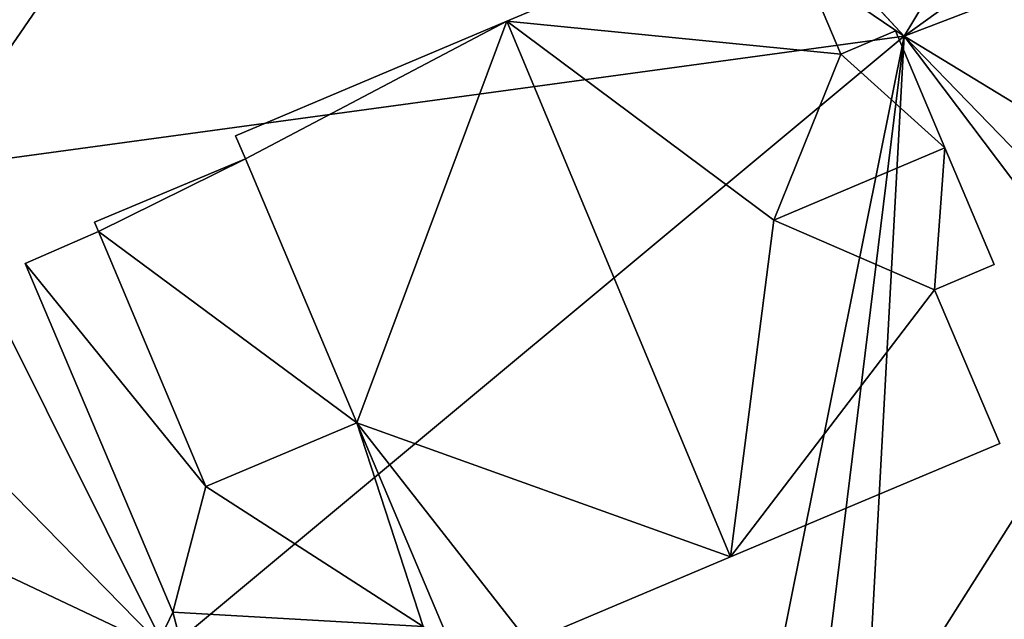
# Model space of a CAD drawing. Header units: inches. Extents: x 573046 to 573309, y 6670408 to 6670677.
# Tile 76 of 111: x 573198 to 573215, y 6670592 to 6670602. Entities that reach past the tile are written whole.
import ezdxf

# ---------------------------------------------------------------- set-up
doc = ezdxf.new("R2010")
doc.units = ezdxf.units.IN
doc.header["$MEASUREMENT"] = 0
for name, color, linetype in [('Bygning', 10, 'Continuous'), ('Objekter_Mur', 10, 'Continuous'), ('Terreng_ortofoto', 10, 'Continuous')]:
    doc.layers.add(name, color=color, linetype=linetype)

msp = doc.modelspace()

# ---------------------------------------------------------------- linework, layer by layer
at = {"layer": 'Terreng_ortofoto'}
for points in [[(573213.089, 6670602.087, 216.46), (573205.314, 6670610.447, 216.438), (573202.514, 6670609.258, 216.553)], [(573213.089, 6670602.087, 216.46), (573205.324, 6670610.474, 216.438), (573205.314, 6670610.447, 216.438)], [(573217.99, 6670610.21, 216.36), (573205.324, 6670610.474, 216.438), (573213.089, 6670602.087, 216.46)], [(573217.378, 6670605.177, 216.382), (573217.99, 6670610.21, 216.36), (573213.089, 6670602.087, 216.46)], [(573202.514, 6670609.258, 216.553), (573196.129, 6670603.411, 216.842), (573195.99, 6670599.753, 216.676)], [(573213.089, 6670602.087, 216.46), (573202.514, 6670609.258, 216.553), (573195.99, 6670599.753, 216.676)], [(573217.378, 6670605.177, 216.382), (573213.089, 6670602.087, 216.46), (573215.435, 6670602.99, 216.415)], [(573213.089, 6670602.087, 216.46), (573216.769, 6670599.848, 216.385), (573215.435, 6670602.99, 216.415)], [(573200.192, 6670591.332, 216.42), (573213.089, 6670602.087, 216.46), (573195.99, 6670599.753, 216.676)], [(573210.416, 6670588.772, 216.364), (573213.089, 6670602.087, 216.46), (573200.192, 6670591.332, 216.42)], [(573211.502, 6670589.191, 216.357), (573213.089, 6670602.087, 216.46), (573210.416, 6670588.772, 216.364)], [(573211.502, 6670589.191, 216.357), (573212.409, 6670589.541, 216.351), (573213.089, 6670602.087, 216.46)], [(573217.036, 6670596.856, 216.381), (573213.089, 6670602.087, 216.46), (573212.409, 6670589.541, 216.351)], [(573213.089, 6670602.087, 216.46), (573216.792, 6670598.266, 216.375), (573216.769, 6670599.848, 216.385)], [(573217.036, 6670596.856, 216.381), (573216.792, 6670598.266, 216.375), (573213.089, 6670602.087, 216.46)], [(573200.192, 6670591.332, 216.42), (573195.99, 6670599.753, 216.676), (573195.94, 6670595.672, 216.566)], [(573217.036, 6670596.856, 216.381), (573212.409, 6670589.541, 216.351), (573215.215, 6670590.679, 216.335)], [(573200.192, 6670591.332, 216.42), (573195.94, 6670595.672, 216.566), (573195.912, 6670593.359, 216.504)], [(573200.192, 6670591.332, 216.42), (573195.912, 6670593.359, 216.504), (573195.89, 6670591.591, 216.456)]]:
    msp.add_3dface(points, dxfattribs=at)

# ---------------------------------------------------------------- meshes
at = {"layer": 'Bygning', "color": 74, "true_color": 0x55aa00}
mesh = msp.add_polyface(dxfattribs=at)
corners = [(573210.89, 6670604.35, 219.22), (573210.89, 6670604.35, 216.457), (573206.14, 6670602.35, 216.542), (573206.14, 6670602.35, 223.22)]
mesh.append_faces([[corners[k] for k in face] for face in [(3, 0, 2), (0, 1, 2)]])
mesh = msp.add_polyface(dxfattribs=at)
corners = [(573214.76, 6670594.961, 219.22), (573213.62, 6670597.65, 219.22), (573210.05, 6670592.98, 223.34), (573210.81, 6670598.869, 220.88), (573206.14, 6670602.35, 223.22), (573211.98, 6670601.77, 219.22), (573210.89, 6670604.35, 219.22)]
mesh.append_faces([[corners[k] for k in face] for face in [(4, 3, 5), (1, 3, 2), (4, 5, 6), (2, 3, 4), (0, 1, 2)]])
mesh = msp.add_polyface(dxfattribs=at)
corners = [(573210.89, 6670604.35, 219.22), (573211.98, 6670601.77, 216.47), (573210.89, 6670604.35, 216.457), (573211.98, 6670601.77, 219.22)]
mesh.append_faces([[corners[k] for k in face] for face in [(0, 3, 1), (0, 1, 2)]])
mesh = msp.add_polyface(dxfattribs=at)
corners = [(573201.4, 6670600.34, 219.22), (573206.14, 6670602.35, 216.542), (573201.4, 6670600.34, 216.604), (573206.14, 6670602.35, 223.22)]
mesh.append_faces([[corners[k] for k in face] for face in [(0, 3, 1), (0, 1, 2)]])
mesh = msp.add_polyface(dxfattribs=at)
corners = [(573203.52, 6670595.32, 219.3), (573205.35, 6670590.99, 219.36), (573206.521, 6670591.488, 220.352), (573206.14, 6670602.35, 223.22), (573201.4, 6670600.34, 219.22), (573201.57, 6670599.939, 219.23), (573210.05, 6670592.98, 223.34)]
mesh.append_faces([[corners[k] for k in face] for face in [(3, 5, 0), (6, 0, 2), (6, 3, 0), (3, 4, 5), (0, 1, 2)]])
mesh = msp.add_polyface(dxfattribs=at)
corners = [(573213.8, 6670600.131, 221.07), (573211.98, 6670601.77, 219.22), (573210.81, 6670598.869, 220.88), (573212.94, 6670602.18, 219.22)]
mesh.append_faces([[corners[k] for k in face] for face in [(0, 3, 1), (0, 1, 2)]])
mesh = msp.add_polyface(dxfattribs=at)
corners = [(573212.94, 6670602.18, 219.22), (573212.94, 6670602.18, 216.461), (573211.98, 6670601.77, 216.47), (573211.98, 6670601.77, 219.22)]
mesh.append_faces([[corners[k] for k in face] for face in [(3, 0, 2), (0, 1, 2)]])
mesh = msp.add_polyface(dxfattribs=at)
corners = [(573212.94, 6670602.18, 219.22), (573213.8, 6670600.131, 216.436), (573212.94, 6670602.18, 216.461), (573213.8, 6670600.131, 221.07)]
mesh.append_faces([[corners[k] for k in face] for face in [(0, 3, 1), (0, 1, 2)]])
mesh = msp.add_polyface(dxfattribs=at)
corners = [(573201.57, 6670599.939, 219.23), (573201.4, 6670600.34, 216.604), (573201.57, 6670599.939, 216.592), (573201.4, 6670600.34, 219.22)]
mesh.append_faces([[corners[k] for k in face] for face in [(0, 3, 1), (0, 1, 2)]])
mesh = msp.add_polyface(dxfattribs=at)
corners = [(573213.62, 6670597.65, 219.22), (573213.8, 6670600.131, 221.07), (573210.81, 6670598.869, 220.88), (573214.66, 6670598.09, 219.22)]
mesh.append_faces([[corners[k] for k in face] for face in [(0, 3, 1), (0, 1, 2)]])
mesh = msp.add_polyface(dxfattribs=at)
corners = [(573214.66, 6670598.09, 219.22), (573214.66, 6670598.09, 216.411), (573213.8, 6670600.131, 216.436), (573213.8, 6670600.131, 221.07)]
mesh.append_faces([[corners[k] for k in face] for face in [(3, 0, 2), (0, 1, 2)]])
mesh = msp.add_polyface(dxfattribs=at)
corners = [(573198.93, 6670598.83, 218.83), (573201.57, 6670599.939, 216.592), (573198.93, 6670598.83, 216.609), (573201.57, 6670599.939, 219.23)]
mesh.append_faces([[corners[k] for k in face] for face in [(0, 3, 1), (0, 1, 2)]])
mesh = msp.add_polyface(dxfattribs=at)
corners = [(573198.93, 6670598.83, 216.591), (573201.57, 6670599.939, 215.591), (573198.93, 6670598.83, 215.591), (573201.57, 6670599.939, 216.591)]
mesh.append_faces([[corners[k] for k in face] for face in [(0, 3, 1), (0, 1, 2)]])
mesh = msp.add_polyface(dxfattribs=at)
corners = [(573199, 6670598.67, 218.83), (573203.52, 6670595.32, 219.3), (573201.57, 6670599.939, 219.23), (573198.93, 6670598.83, 218.83), (573200.88, 6670594.211, 218.83)]
mesh.append_faces([[corners[k] for k in face] for face in [(4, 1, 0), (2, 3, 0), (0, 1, 2)]])
mesh = msp.add_polyface(dxfattribs=at)
corners = [(573200.88, 6670594.211, 216.591), (573203.52, 6670595.32, 216.591), (573199, 6670598.67, 216.591), (573201.57, 6670599.939, 216.591), (573198.93, 6670598.83, 216.591)]
mesh.append_faces([[corners[k] for k in face] for face in [(2, 1, 3), (2, 3, 4), (0, 1, 2)]])
mesh = msp.add_polyface(dxfattribs=at)
corners = [(573201.57, 6670599.939, 219.23), (573203.52, 6670595.32, 216.591), (573201.57, 6670599.939, 216.591), (573203.52, 6670595.32, 219.3)]
mesh.append_faces([[corners[k] for k in face] for face in [(0, 3, 1), (0, 1, 2)]])
mesh = msp.add_polyface(dxfattribs=at)
corners = [(573201.57, 6670599.939, 219.23), (573201.57, 6670599.939, 216.591), (573203.52, 6670595.32, 216.591), (573203.52, 6670595.32, 219.3)]
mesh.append_faces([[corners[k] for k in face] for face in [(3, 0, 2), (0, 1, 2)]])
mesh = msp.add_polyface(dxfattribs=at)
corners = [(573199, 6670598.67, 218.83), (573198.93, 6670598.83, 216.609), (573199, 6670598.67, 216.604), (573198.93, 6670598.83, 218.83)]
mesh.append_faces([[corners[k] for k in face] for face in [(0, 3, 1), (0, 1, 2)]])
mesh = msp.add_polyface(dxfattribs=at)
corners = [(573199, 6670598.67, 216.591), (573198.93, 6670598.83, 215.591), (573199, 6670598.67, 215.591), (573198.93, 6670598.83, 216.591)]
mesh.append_faces([[corners[k] for k in face] for face in [(0, 3, 1), (0, 1, 2)]])
mesh = msp.add_polyface(dxfattribs=at)
corners = [(573197.72, 6670598.109, 216.608), (573199, 6670598.67, 217.358), (573197.72, 6670598.109, 217.358), (573199, 6670598.67, 216.608)]
mesh.append_faces([[corners[k] for k in face] for face in [(0, 3, 1), (0, 1, 2)]])
mesh = msp.add_polyface(dxfattribs=at)
corners = [(573197.72, 6670598.109, 216.608), (573199, 6670598.67, 217.358), (573197.72, 6670598.109, 217.358), (573199, 6670598.67, 216.608)]
mesh.append_faces([[corners[k] for k in face] for face in [(0, 3, 1), (0, 1, 2)]])
mesh = msp.add_polyface(dxfattribs=at)
corners = [(573197.72, 6670598.109, 216.608), (573199, 6670598.67, 216.604), (573197.72, 6670598.109, 216.294), (573199, 6670598.67, 216.608)]
mesh.append_faces([[corners[k] for k in face] for face in [(0, 3, 1), (0, 1, 2)]])
mesh = msp.add_polyface(dxfattribs=at)
corners = [(573206.7, 6670591.141, 216.53), (573205.35, 6670590.99, 216.591), (573205.22, 6670590.51, 216.548), (573206.521, 6670591.488, 216.53), (573204.68, 6670591.76, 216.548), (573200.3, 6670592.01, 216.608), (573200.809, 6670590.111, 216.548), (573200.12, 6670591.631, 216.608), (573203.52, 6670595.32, 216.591), (573200.88, 6670594.211, 216.591), (573197.72, 6670598.109, 216.608), (573199, 6670598.67, 216.591)]
mesh.append_faces([[corners[k] for k in face] for face in [(9, 5, 4), (9, 4, 8), (10, 9, 11), (5, 9, 10), (4, 1, 8), (7, 6, 5), (5, 6, 4), (2, 1, 4), (0, 3, 1), (0, 1, 2)]])
mesh = msp.add_polyface(dxfattribs=at)
corners = [(573200.88, 6670594.211, 218.83), (573199, 6670598.67, 216.604), (573200.88, 6670594.211, 216.474), (573199, 6670598.67, 218.83)]
mesh.append_faces([[corners[k] for k in face] for face in [(0, 3, 1), (0, 1, 2)]])
mesh = msp.add_polyface(dxfattribs=at)
corners = [(573200.88, 6670594.211, 216.591), (573199, 6670598.67, 217.341), (573200.88, 6670594.211, 217.341), (573199, 6670598.67, 216.591)]
mesh.append_faces([[corners[k] for k in face] for face in [(0, 3, 1), (0, 1, 2)]])
mesh = msp.add_polyface(dxfattribs=at)
corners = [(573200.88, 6670594.211, 216.591), (573199, 6670598.67, 217.341), (573200.88, 6670594.211, 217.341), (573199, 6670598.67, 216.591)]
mesh.append_faces([[corners[k] for k in face] for face in [(0, 3, 1), (0, 1, 2)]])
mesh = msp.add_polyface(dxfattribs=at)
corners = [(573200.3, 6670592.01, 216.608), (573197.72, 6670598.109, 217.358), (573200.3, 6670592.01, 217.358), (573197.72, 6670598.109, 216.608)]
mesh.append_faces([[corners[k] for k in face] for face in [(0, 3, 1), (0, 1, 2)]])
mesh = msp.add_polyface(dxfattribs=at)
corners = [(573200.3, 6670592.01, 216.608), (573197.72, 6670598.109, 217.358), (573200.3, 6670592.01, 217.358), (573197.72, 6670598.109, 216.608)]
mesh.append_faces([[corners[k] for k in face] for face in [(0, 3, 1), (0, 1, 2)]])
mesh = msp.add_polyface(dxfattribs=at)
corners = [(573197.72, 6670598.109, 216.608), (573197.72, 6670598.109, 216.294), (573200.3, 6670592.01, 216.434), (573200.3, 6670592.01, 216.608)]
mesh.append_faces([[corners[k] for k in face] for face in [(3, 0, 2), (0, 1, 2)]])
mesh = msp.add_polyface(dxfattribs=at)
corners = [(573214.66, 6670598.09, 219.22), (573213.62, 6670597.65, 216.415), (573214.66, 6670598.09, 216.411), (573213.62, 6670597.65, 219.22)]
mesh.append_faces([[corners[k] for k in face] for face in [(0, 3, 1), (0, 1, 2)]])
mesh = msp.add_polyface(dxfattribs=at)
corners = [(573214.76, 6670594.961, 219.22), (573214.76, 6670594.961, 216.382), (573213.62, 6670597.65, 216.415), (573213.62, 6670597.65, 219.22)]
mesh.append_faces([[corners[k] for k in face] for face in [(3, 0, 2), (0, 1, 2)]])
mesh = msp.add_polyface(dxfattribs=at)
corners = [(573200.88, 6670594.211, 218.83), (573200.88, 6670594.211, 216.474), (573203.52, 6670595.32, 216.458), (573203.52, 6670595.32, 219.3)]
mesh.append_faces([[corners[k] for k in face] for face in [(3, 0, 2), (0, 1, 2)]])
mesh = msp.add_polyface(dxfattribs=at)
corners = [(573203.52, 6670595.32, 216.591), (573200.88, 6670594.211, 217.341), (573203.52, 6670595.32, 217.341), (573200.88, 6670594.211, 216.591)]
mesh.append_faces([[corners[k] for k in face] for face in [(0, 3, 1), (0, 1, 2)]])
mesh = msp.add_polyface(dxfattribs=at)
corners = [(573203.52, 6670595.32, 216.591), (573200.88, 6670594.211, 217.341), (573203.52, 6670595.32, 217.341), (573200.88, 6670594.211, 216.591)]
mesh.append_faces([[corners[k] for k in face] for face in [(0, 3, 1), (0, 1, 2)]])
mesh = msp.add_polyface(dxfattribs=at)
corners = [(573203.52, 6670595.32, 219.3), (573203.52, 6670595.32, 216.458), (573205.35, 6670590.99, 216.399), (573205.35, 6670590.99, 219.36)]
mesh.append_faces([[corners[k] for k in face] for face in [(3, 0, 2), (0, 1, 2)]])
mesh = msp.add_polyface(dxfattribs=at)
corners = [(573205.35, 6670590.99, 216.591), (573203.52, 6670595.32, 217.341), (573205.35, 6670590.99, 217.341), (573203.52, 6670595.32, 216.591)]
mesh.append_faces([[corners[k] for k in face] for face in [(0, 3, 1), (0, 1, 2)]])
mesh = msp.add_polyface(dxfattribs=at)
corners = [(573205.35, 6670590.99, 216.591), (573203.52, 6670595.32, 217.341), (573205.35, 6670590.99, 217.341), (573203.52, 6670595.32, 216.591)]
mesh.append_faces([[corners[k] for k in face] for face in [(0, 3, 1), (0, 1, 2)]])
mesh = msp.add_polyface(dxfattribs=at)
corners = [(573214.76, 6670594.961, 219.22), (573210.05, 6670592.98, 216.399), (573214.76, 6670594.961, 216.382), (573210.05, 6670592.98, 223.34)]
mesh.append_faces([[corners[k] for k in face] for face in [(0, 3, 1), (0, 1, 2)]])
mesh = msp.add_polyface(dxfattribs=at)
corners = [(573206.521, 6670591.488, 220.352), (573206.521, 6670591.488, 216.399), (573210.05, 6670592.98, 216.399), (573210.05, 6670592.98, 223.34)]
mesh.append_faces([[corners[k] for k in face] for face in [(3, 0, 2), (0, 1, 2)]])
mesh = msp.add_polyface(dxfattribs=at)
corners = [(573200.12, 6670591.631, 216.608), (573200.3, 6670592.01, 217.358), (573200.12, 6670591.631, 217.358), (573200.3, 6670592.01, 216.608)]
mesh.append_faces([[corners[k] for k in face] for face in [(0, 3, 1), (0, 1, 2)]])
mesh = msp.add_polyface(dxfattribs=at)
corners = [(573200.12, 6670591.631, 216.608), (573200.3, 6670592.01, 217.358), (573200.12, 6670591.631, 217.358), (573200.3, 6670592.01, 216.608)]
mesh.append_faces([[corners[k] for k in face] for face in [(0, 3, 1), (0, 1, 2)]])
mesh = msp.add_polyface(dxfattribs=at)
corners = [(573200.12, 6670591.631, 216.608), (573200.3, 6670592.01, 216.434), (573200.12, 6670591.631, 216.428), (573200.3, 6670592.01, 216.608)]
mesh.append_faces([[corners[k] for k in face] for face in [(0, 3, 1), (0, 1, 2)]])
at = {"layer": 'Objekter_Mur', "color": 24, "true_color": 0xaa170d}
mesh = msp.add_polyface(dxfattribs=at)
corners = [(573175.494, 6670634.688, 219.255), (573176.783, 6670634.982, 218.255), (573175.494, 6670634.688, 218.255), (573176.783, 6670634.982, 219.255), (573176.92, 6670634.381, 219.255), (573176.92, 6670634.381, 218.255), (573175.63, 6670634.09, 219.255), (573175.63, 6670634.09, 218.255), (573176.783, 6670634.982, 219.44), (573175.494, 6670634.688, 219.44), (573175.494, 6670634.688, 218.44), (573229.31, 6670508.859, 226.51), (573229.25, 6670509.592, 226.51), (573229.25, 6670509.592, 225.51), (573229.31, 6670508.859, 225.51), (573229.25, 6670509.592, 226.693), (573229.186, 6670510.38, 226.693), (573229.186, 6670510.38, 225.693), (573229.25, 6670509.592, 225.693), (573229.186, 6670510.38, 226.892), (573229.122, 6670511.167, 226.892), (573229.122, 6670511.167, 225.892), (573229.186, 6670510.38, 225.892), (573229.122, 6670511.167, 227.09), (573229.058, 6670511.955, 227.09), (573229.058, 6670511.955, 226.09), (573229.122, 6670511.167, 226.09), (573230.619, 6670512.037, 226.09), (573230.619, 6670512.037, 227.274), (573229.058, 6670511.955, 227.274), (573229.058, 6670511.955, 226.274), (573229.003, 6670512.625, 227.274), (573229.003, 6670512.625, 226.274), (573230.605, 6670512.709, 226.274), (573230.605, 6670512.709, 227.392), (573229.003, 6670512.625, 227.392), (573229.003, 6670512.625, 226.392), (573228.98, 6670512.91, 227.392), (573228.98, 6670512.91, 226.392), (573230.6, 6670512.93, 226.392), (573230.6, 6670512.93, 227.392)]
mesh.append_faces([[corners[k] for k in face] for face in [(0, 1, 2), (3, 4, 5), (3, 5, 1), (4, 6, 7), (4, 7, 5), (6, 0, 2), (6, 2, 7), (0, 1, 2), (3, 4, 5), (3, 5, 1), (4, 6, 7), (4, 7, 5), (6, 0, 2), (6, 2, 7), (8, 9, 10), (8, 9, 10), (11, 12, 13), (11, 13, 14), (11, 12, 13), (11, 13, 14), (15, 16, 17), (15, 17, 18), (15, 16, 17), (15, 17, 18), (19, 20, 21), (19, 21, 22), (19, 20, 21), (19, 21, 22), (23, 24, 25), (23, 25, 26), (24, 27, 25), (23, 24, 25), (23, 25, 26), (24, 27, 25), (28, 29, 30), (29, 31, 32), (29, 32, 30), (31, 33, 32), (28, 29, 30), (29, 31, 32), (29, 32, 30), (31, 33, 32), (34, 35, 36), (35, 37, 38), (35, 38, 36), (37, 39, 38), (34, 35, 36), (35, 37, 38), (35, 38, 36), (37, 39, 38), (40, 37, 35), (0, 6, 3), (6, 4, 3), (28, 31, 29)]], dxfattribs={"color": 254})
mesh = msp.add_polyface(dxfattribs=at)
corners = [(573175.494, 6670634.688, 219.255), (573176.783, 6670634.982, 218.255), (573175.494, 6670634.688, 218.255), (573176.783, 6670634.982, 219.255), (573176.92, 6670634.381, 219.255), (573176.92, 6670634.381, 218.255), (573175.63, 6670634.09, 219.255), (573175.63, 6670634.09, 218.255), (573176.783, 6670634.982, 219.44), (573175.494, 6670634.688, 219.44), (573175.494, 6670634.688, 218.44), (573229.31, 6670508.859, 226.51), (573229.25, 6670509.592, 226.51), (573229.25, 6670509.592, 225.51), (573229.31, 6670508.859, 225.51), (573229.25, 6670509.592, 226.693), (573229.186, 6670510.38, 226.693), (573229.186, 6670510.38, 225.693), (573229.25, 6670509.592, 225.693), (573229.186, 6670510.38, 226.892), (573229.122, 6670511.167, 226.892), (573229.122, 6670511.167, 225.892), (573229.186, 6670510.38, 225.892), (573229.122, 6670511.167, 227.09), (573229.058, 6670511.955, 227.09), (573229.058, 6670511.955, 226.09), (573229.122, 6670511.167, 226.09), (573230.619, 6670512.037, 226.09), (573230.619, 6670512.037, 227.274), (573229.058, 6670511.955, 227.274), (573229.058, 6670511.955, 226.274), (573229.003, 6670512.625, 227.274), (573229.003, 6670512.625, 226.274), (573230.605, 6670512.709, 226.274), (573230.605, 6670512.709, 227.392), (573229.003, 6670512.625, 227.392), (573229.003, 6670512.625, 226.392), (573228.98, 6670512.91, 227.392), (573228.98, 6670512.91, 226.392), (573230.6, 6670512.93, 226.392), (573230.6, 6670512.93, 227.392)]
mesh.append_faces([[corners[k] for k in face] for face in [(0, 1, 2), (3, 4, 5), (3, 5, 1), (4, 6, 7), (4, 7, 5), (6, 0, 2), (6, 2, 7), (0, 1, 2), (3, 4, 5), (3, 5, 1), (4, 6, 7), (4, 7, 5), (6, 0, 2), (6, 2, 7), (8, 9, 10), (8, 9, 10), (11, 12, 13), (11, 13, 14), (11, 12, 13), (11, 13, 14), (15, 16, 17), (15, 17, 18), (15, 16, 17), (15, 17, 18), (19, 20, 21), (19, 21, 22), (19, 20, 21), (19, 21, 22), (23, 24, 25), (23, 25, 26), (24, 27, 25), (23, 24, 25), (23, 25, 26), (24, 27, 25), (28, 29, 30), (29, 31, 32), (29, 32, 30), (31, 33, 32), (28, 29, 30), (29, 31, 32), (29, 32, 30), (31, 33, 32), (34, 35, 36), (35, 37, 38), (35, 38, 36), (37, 39, 38), (34, 35, 36), (35, 37, 38), (35, 38, 36), (37, 39, 38), (40, 37, 35), (0, 6, 3), (6, 4, 3), (28, 31, 29)]])

doc.saveas('drawing.dxf')
